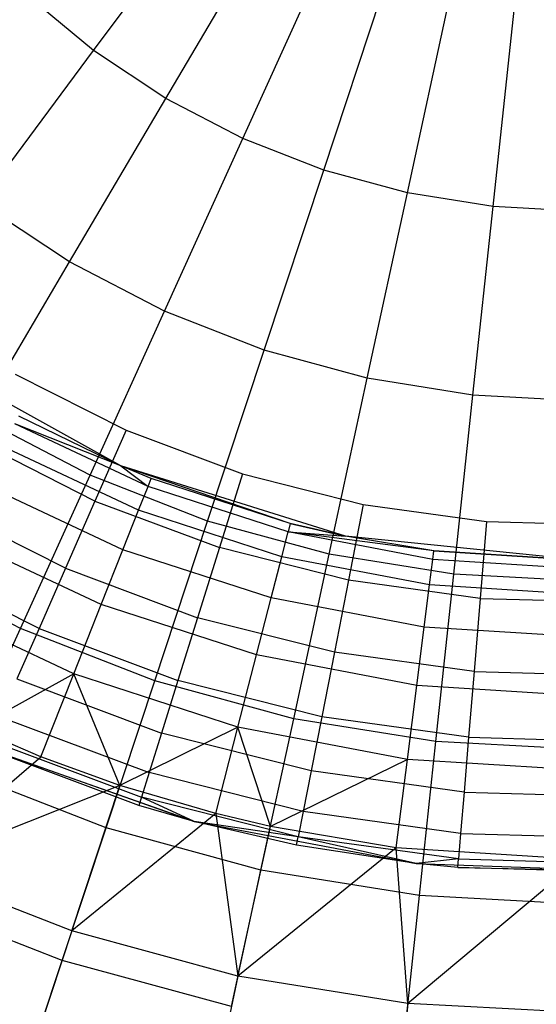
# Model space of a CAD drawing. Extents: x 0.1 to 16.1, y -7 to 7.
# Tile 11 of 68: x 7.3 to 8, y -2.3 to -0.9. Entities that reach past the tile are written whole.
import ezdxf

# ---------------------------------------------------------------- set-up
doc = ezdxf.new("R2010")
doc.units = 0
doc.header["$LTSCALE"] = 2.54
doc.layers.get('0').update_dxf_attribs({"color": 13, "linetype": 'CONTINUOUS'})

# ---------------------------------------------------------------- blocks, each defined once
blk = doc.blocks.new('DROPS_WOOD_E_PM_STL')
at = {"color": 0}
for p, q in [((7.3806, -0.9415, 2.379), (7.5501, -0.7133, 2.286)), ((7.3806, -0.9415, 2.379), (7.5501, -0.7133, 2.286)), ((7.4846, -1.0105, 2.379), (7.6289, -0.7656, 2.286)), ((7.4846, -1.0105, 2.379), (7.6289, -0.7656, 2.286)), ((7.5954, -1.068, 2.379), (7.7128, -0.8092, 2.286)), ((7.5954, -1.068, 2.379), (7.7128, -0.8092, 2.286)), ((7.7116, -1.1135, 2.379), (7.8009, -0.8437, 2.286)), ((7.7116, -1.1135, 2.379), (7.8009, -0.8437, 2.286)), ((7.3806, -0.9415, 2.379), (7.2844, -0.8618, 2.379)), ((7.3806, -0.9415, 2.379), (7.2844, -0.8618, 2.379)), ((7.8321, -1.1463, 2.379), (7.8922, -0.8685, 2.286)), ((7.8321, -1.1463, 2.379), (7.8922, -0.8685, 2.286)), ((7.9553, -1.1662, 2.379), (7.9855, -0.8836, 2.286)), ((7.9553, -1.1662, 2.379), (7.9855, -0.8836, 2.286)), ((7.2177, -1.1607, 2.5009), (7.3806, -0.9415, 2.379)), ((7.2177, -1.1607, 2.5009), (7.3806, -0.9415, 2.379)), ((7.4846, -1.0105, 2.379), (7.3806, -0.9415, 2.379)), ((7.4846, -1.0105, 2.379), (7.3806, -0.9415, 2.379)), ((7.3459, -1.2458, 2.5009), (7.4846, -1.0105, 2.379)), ((7.3459, -1.2458, 2.5009), (7.4846, -1.0105, 2.379)), ((7.5954, -1.068, 2.379), (7.4846, -1.0105, 2.379)), ((7.5954, -1.068, 2.379), (7.4846, -1.0105, 2.379)), ((7.4825, -1.3167, 2.5009), (7.5954, -1.068, 2.379)), ((7.4825, -1.3167, 2.5009), (7.5954, -1.068, 2.379)), ((7.7116, -1.1135, 2.379), (7.5954, -1.068, 2.379)), ((7.7116, -1.1135, 2.379), (7.5954, -1.068, 2.379)), ((7.6259, -1.3728, 2.5009), (7.7116, -1.1135, 2.379)), ((7.6259, -1.3728, 2.5009), (7.7116, -1.1135, 2.379)), ((7.8321, -1.1463, 2.379), (7.7116, -1.1135, 2.379)), ((7.8321, -1.1463, 2.379), (7.7116, -1.1135, 2.379)), ((7.7743, -1.4133, 2.5009), (7.8321, -1.1463, 2.379)), ((7.7743, -1.4133, 2.5009), (7.8321, -1.1463, 2.379)), ((7.9553, -1.1662, 2.379), (7.8321, -1.1463, 2.379)), ((7.9553, -1.1662, 2.379), (7.8321, -1.1463, 2.379)), ((7.3459, -1.2458, 2.5009), (7.2177, -1.1607, 2.5009)), ((7.3459, -1.2458, 2.5009), (7.2177, -1.1607, 2.5009)), ((7.9263, -1.4378, 2.5009), (7.9553, -1.1662, 2.379)), ((7.9263, -1.4378, 2.5009), (7.9553, -1.1662, 2.379)), ((8.08, -1.1728, 2.379), (7.9553, -1.1662, 2.379)), ((8.08, -1.1728, 2.379), (7.9553, -1.1662, 2.379)), ((7.2144, -1.469, 2.6502), (7.3459, -1.2458, 2.5009)), ((7.2144, -1.469, 2.6502), (7.3459, -1.2458, 2.5009)), ((7.4825, -1.3167, 2.5009), (7.3459, -1.2458, 2.5009)), ((7.4825, -1.3167, 2.5009), (7.3459, -1.2458, 2.5009)), ((7.3755, -1.5527, 2.6502), (7.4825, -1.3167, 2.5009)), ((7.3755, -1.5527, 2.6502), (7.4825, -1.3167, 2.5009)), ((7.6259, -1.3728, 2.5009), (7.4825, -1.3167, 2.5009)), ((7.6259, -1.3728, 2.5009), (7.4825, -1.3167, 2.5009)), ((7.4195, -1.5393, 10.1681), (7.1231, -1.3748, 10.1681)), ((7.4195, -1.5393, 10.1681), (7.1231, -1.3748, 10.1681)), ((7.5445, -1.6188, 2.6502), (7.6259, -1.3728, 2.5009)), ((7.5445, -1.6188, 2.6502), (7.6259, -1.3728, 2.5009)), ((7.7743, -1.4133, 2.5009), (7.6259, -1.3728, 2.5009)), ((7.7743, -1.4133, 2.5009), (7.6259, -1.3728, 2.5009)), ((7.2675, -1.4073, 16.033), (7.4272, -1.4881, 16.033)), ((7.2675, -1.4073, 16.033), (7.4272, -1.4881, 16.033)), ((7.7196, -1.6665, 2.6502), (7.7743, -1.4133, 2.5009)), ((7.7196, -1.6665, 2.6502), (7.7743, -1.4133, 2.5009)), ((7.9263, -1.4378, 2.5009), (7.7743, -1.4133, 2.5009)), ((7.9263, -1.4378, 2.5009), (7.7743, -1.4133, 2.5009)), ((7.8988, -1.6954, 2.6502), (7.9263, -1.4378, 2.5009)), ((7.8988, -1.6954, 2.6502), (7.9263, -1.4378, 2.5009)), ((8.08, -1.446, 2.5009), (7.9263, -1.4378, 2.5009)), ((8.08, -1.446, 2.5009), (7.9263, -1.4378, 2.5009)), ((7.3755, -1.5527, 2.6502), (7.2144, -1.469, 2.6502)), ((7.3755, -1.5527, 2.6502), (7.2144, -1.469, 2.6502)), ((7.4195, -1.5393, 8.9556), (7.2731, -1.4678, 8.9556)), ((7.4195, -1.5393, 10.1681), (7.2731, -1.4678, 8.9556)), ((7.4195, -1.5393, 8.9556), (7.2731, -1.4678, 8.9556)), ((7.4195, -1.5393, 10.1681), (7.2731, -1.4678, 8.9556)), ((7.4588, -1.5689, 8.7278), (7.2671, -1.4787, 8.7278)), ((7.4588, -1.5689, 8.7278), (7.2671, -1.4787, 8.7278)), ((7.4195, -1.5393, 8.9556), (7.2671, -1.4787, 8.7278)), ((7.4195, -1.5393, 8.9556), (7.2671, -1.4787, 8.7278)), ((7.4272, -1.4881, 16.033), (7.3825, -1.59, 16.0205)), ((7.4272, -1.4881, 16.033), (7.3825, -1.59, 16.0205)), ((7.4272, -1.4881, 16.033), (7.5949, -1.5509, 16.033)), ((7.4272, -1.4881, 16.033), (7.5949, -1.5509, 16.033)), ((7.3825, -1.59, 16.0205), (7.2119, -1.5036, 16.0205)), ((7.3825, -1.59, 16.0205), (7.2119, -1.5036, 16.0205)), ((7.4452, -1.6033, 8.5026), (7.2492, -1.5111, 8.5026)), ((7.4452, -1.6033, 8.5026), (7.2492, -1.5111, 8.5026)), ((7.4634, -1.5574, 8.9556), (7.4195, -1.5393, 8.9556)), ((7.4195, -1.5393, 8.9556), (7.4588, -1.5689, 8.7278)), ((7.4195, -1.5393, 8.9556), (7.4588, -1.5689, 8.7278)), ((7.4195, -1.5393, 8.9556), (7.4195, -1.5393, 10.1681)), ((7.4634, -1.5574, 8.9556), (7.4195, -1.5393, 8.9556)), ((7.4634, -1.5574, 8.9556), (7.4195, -1.5393, 10.1681)), ((7.4195, -1.5393, 8.9556), (7.4195, -1.5393, 10.1681)), ((7.4634, -1.5574, 8.9556), (7.4195, -1.5393, 10.1681)), ((7.6634, -1.6224, 8.9556), (7.4195, -1.5393, 10.1681)), ((7.6634, -1.6224, 8.9556), (7.4195, -1.5393, 10.1681)), ((7.7428, -1.6407, 10.1681), (7.4195, -1.5393, 10.1681)), ((7.7428, -1.6407, 10.1681), (7.4195, -1.5393, 10.1681)), ((7.2753, -1.7733, 2.8255), (7.3755, -1.5527, 2.6502)), ((7.2753, -1.7733, 2.8255), (7.3755, -1.5527, 2.6502)), ((7.5445, -1.6188, 2.6502), (7.3755, -1.5527, 2.6502)), ((7.5445, -1.6188, 2.6502), (7.3755, -1.5527, 2.6502)), ((7.4588, -1.5689, 8.7278), (7.4634, -1.5574, 8.9556)), ((7.4588, -1.5689, 8.7278), (7.4634, -1.5574, 8.9556)), ((7.6634, -1.6224, 8.9556), (7.4634, -1.5574, 8.9556)), ((7.6634, -1.6224, 8.9556), (7.4634, -1.5574, 8.9556)), ((7.5949, -1.5509, 16.033), (7.5617, -1.6571, 16.0205)), ((7.5949, -1.5509, 16.033), (7.5617, -1.6571, 16.0205)), ((7.5949, -1.5509, 16.033), (7.7685, -1.5949, 16.033)), ((7.5949, -1.5509, 16.033), (7.7685, -1.5949, 16.033)), ((7.4227, -1.6603, 8.2829), (7.2197, -1.5648, 8.2829)), ((7.4227, -1.6603, 8.2829), (7.2197, -1.5648, 8.2829)), ((7.4452, -1.6033, 8.5026), (7.4588, -1.5689, 8.7278)), ((7.4452, -1.6033, 8.5026), (7.4588, -1.5689, 8.7278)), ((7.6604, -1.6344, 8.7278), (7.4588, -1.5689, 8.7278)), ((7.6604, -1.6344, 8.7278), (7.4588, -1.5689, 8.7278)), ((7.3401, -1.6868, 15.9835), (7.159, -1.5952, 15.9835)), ((7.3401, -1.6868, 15.9835), (7.159, -1.5952, 15.9835)), ((7.3825, -1.59, 16.0205), (7.3401, -1.6868, 15.9835)), ((7.3825, -1.59, 16.0205), (7.3401, -1.6868, 15.9835)), ((7.3825, -1.59, 16.0205), (7.5617, -1.6571, 16.0205)), ((7.3825, -1.59, 16.0205), (7.5617, -1.6571, 16.0205)), ((7.7685, -1.5949, 16.033), (7.7471, -1.7041, 16.0205)), ((7.7685, -1.5949, 16.033), (7.7471, -1.7041, 16.0205)), ((7.7685, -1.5949, 16.033), (7.9458, -1.6194, 16.033)), ((7.7685, -1.5949, 16.033), (7.9458, -1.6194, 16.033)), ((7.4227, -1.6603, 8.2829), (7.4452, -1.6033, 8.5026)), ((7.4227, -1.6603, 8.2829), (7.4452, -1.6033, 8.5026)), ((7.6512, -1.6703, 8.5026), (7.4452, -1.6033, 8.5026)), ((7.6512, -1.6703, 8.5026), (7.4452, -1.6033, 8.5026)), ((7.4684, -1.8488, 2.8255), (7.5445, -1.6188, 2.6502)), ((7.4684, -1.8488, 2.8255), (7.5445, -1.6188, 2.6502)), ((7.7196, -1.6665, 2.6502), (7.5445, -1.6188, 2.6502)), ((7.7196, -1.6665, 2.6502), (7.5445, -1.6188, 2.6502)), ((7.6634, -1.6224, 8.9556), (7.6604, -1.6344, 8.7278)), ((7.6634, -1.6224, 8.9556), (7.6604, -1.6344, 8.7278)), ((7.7428, -1.6407, 8.9556), (7.6634, -1.6224, 8.9556)), ((7.6634, -1.6224, 8.9556), (7.7428, -1.6407, 10.1681)), ((7.7428, -1.6407, 8.9556), (7.6634, -1.6224, 8.9556)), ((7.6634, -1.6224, 8.9556), (7.7428, -1.6407, 10.1681)), ((7.9458, -1.6194, 16.033), (7.9366, -1.7303, 16.0205)), ((7.9458, -1.6194, 16.033), (7.9366, -1.7303, 16.0205)), ((7.9458, -1.6194, 16.033), (8.1248, -1.6244, 16.033)), ((7.9458, -1.6194, 16.033), (8.1248, -1.6244, 16.033)), ((7.3915, -1.739, 8.071), (7.1789, -1.639, 8.071)), ((7.3915, -1.739, 8.071), (7.1789, -1.639, 8.071)), ((7.6512, -1.6703, 8.5026), (7.6604, -1.6344, 8.7278)), ((7.6512, -1.6703, 8.5026), (7.6604, -1.6344, 8.7278)), ((7.6604, -1.6344, 8.7278), (7.7428, -1.6407, 8.9556)), ((7.8685, -1.6741, 8.7278), (7.6604, -1.6344, 8.7278)), ((7.8685, -1.6741, 8.7278), (7.6604, -1.6344, 8.7278)), ((7.8701, -1.6618, 8.9556), (7.6604, -1.6344, 8.7278)), ((7.8701, -1.6618, 8.9556), (7.6604, -1.6344, 8.7278)), ((7.6604, -1.6344, 8.7278), (7.7428, -1.6407, 8.9556)), ((7.8701, -1.6618, 8.9556), (7.7428, -1.6407, 8.9556)), ((7.7428, -1.6407, 8.9556), (7.7428, -1.6407, 10.1681)), ((7.7428, -1.6407, 8.9556), (7.7428, -1.6407, 10.1681)), ((7.8701, -1.6618, 8.9556), (7.7428, -1.6407, 8.9556)), ((7.8701, -1.6618, 8.9556), (7.7428, -1.6407, 10.1681)), ((7.8701, -1.6618, 8.9556), (7.7428, -1.6407, 10.1681)), ((8.08, -1.675, 10.1681), (7.7428, -1.6407, 10.1681)), ((8.08, -1.675, 10.1681), (7.7428, -1.6407, 10.1681)), ((7.5617, -1.6571, 16.0205), (7.5301, -1.758, 15.9835)), ((7.5617, -1.6571, 16.0205), (7.5301, -1.758, 15.9835)), ((7.7471, -1.7041, 16.0205), (7.5617, -1.6571, 16.0205)), ((7.7471, -1.7041, 16.0205), (7.5617, -1.6571, 16.0205)), ((7.3915, -1.739, 8.071), (7.4227, -1.6603, 8.2829)), ((7.3915, -1.739, 8.071), (7.4227, -1.6603, 8.2829)), ((7.6359, -1.7296, 8.2829), (7.4227, -1.6603, 8.2829)), ((7.6359, -1.7296, 8.2829), (7.4227, -1.6603, 8.2829)), ((7.6359, -1.7296, 8.2829), (7.6512, -1.6703, 8.5026)), ((7.6359, -1.7296, 8.2829), (7.6512, -1.6703, 8.5026)), ((7.8639, -1.7108, 8.5026), (7.6512, -1.6703, 8.5026)), ((7.8639, -1.7108, 8.5026), (7.6512, -1.6703, 8.5026)), ((7.6684, -1.9034, 2.8255), (7.7196, -1.6665, 2.6502)), ((7.6684, -1.9034, 2.8255), (7.7196, -1.6665, 2.6502)), ((7.8988, -1.6954, 2.6502), (7.7196, -1.6665, 2.6502)), ((7.8988, -1.6954, 2.6502), (7.7196, -1.6665, 2.6502)), ((7.8685, -1.6741, 8.7278), (7.8701, -1.6618, 8.9556)), ((7.8685, -1.6741, 8.7278), (7.8701, -1.6618, 8.9556)), ((8.08, -1.675, 8.9556), (7.8701, -1.6618, 8.9556)), ((7.8701, -1.6618, 8.9556), (8.08, -1.675, 10.1681)), ((7.8701, -1.6618, 8.9556), (8.08, -1.675, 10.1681)), ((8.08, -1.675, 8.9556), (7.8701, -1.6618, 8.9556)), ((7.2753, -1.7733, 2.8255), (7.0914, -1.6778, 2.8255)), ((7.2753, -1.7733, 2.8255), (7.0914, -1.6778, 2.8255)), ((7.302, -1.7736, 15.9239), (7.1116, -1.6773, 15.9239)), ((7.302, -1.7736, 15.9239), (7.1116, -1.6773, 15.9239)), ((7.8639, -1.7108, 8.5026), (7.8685, -1.6741, 8.7278)), ((7.8639, -1.7108, 8.5026), (7.8685, -1.6741, 8.7278)), ((8.08, -1.6874, 8.7278), (7.8685, -1.6741, 8.7278)), ((8.08, -1.6874, 8.7278), (7.8685, -1.6741, 8.7278)), ((7.3401, -1.6868, 15.9835), (7.302, -1.7736, 15.9239)), ((7.3401, -1.6868, 15.9835), (7.302, -1.7736, 15.9239)), ((7.3401, -1.6868, 15.9835), (7.5301, -1.758, 15.9835)), ((7.3401, -1.6868, 15.9835), (7.5301, -1.758, 15.9835)), ((7.873, -1.9363, 2.8255), (7.8988, -1.6954, 2.6502)), ((7.873, -1.9363, 2.8255), (7.8988, -1.6954, 2.6502)), ((8.08, -1.7051, 2.6502), (7.8988, -1.6954, 2.6502)), ((8.08, -1.7051, 2.6502), (7.8988, -1.6954, 2.6502)), ((7.7471, -1.7041, 16.0205), (7.7269, -1.8078, 15.9835)), ((7.7471, -1.7041, 16.0205), (7.7269, -1.8078, 15.9835)), ((7.9366, -1.7303, 16.0205), (7.7471, -1.7041, 16.0205)), ((7.9366, -1.7303, 16.0205), (7.7471, -1.7041, 16.0205)), ((7.8562, -1.7716, 8.2829), (7.8639, -1.7108, 8.5026)), ((7.8562, -1.7716, 8.2829), (7.8639, -1.7108, 8.5026)), ((8.08, -1.7244, 8.5026), (7.8639, -1.7108, 8.5026)), ((8.08, -1.7244, 8.5026), (7.8639, -1.7108, 8.5026)), ((7.352, -1.8387, 7.8696), (7.1273, -1.733, 7.8696)), ((7.352, -1.8387, 7.8696), (7.1273, -1.733, 7.8696)), ((7.352, -1.8387, 7.8696), (7.3915, -1.739, 8.071)), ((7.352, -1.8387, 7.8696), (7.3915, -1.739, 8.071)), ((7.6149, -1.8116, 8.071), (7.3915, -1.739, 8.071)), ((7.6149, -1.8116, 8.071), (7.3915, -1.739, 8.071)), ((7.6149, -1.8116, 8.071), (7.6359, -1.7296, 8.2829)), ((7.6149, -1.8116, 8.071), (7.6359, -1.7296, 8.2829)), ((7.8562, -1.7716, 8.2829), (7.6359, -1.7296, 8.2829)), ((7.8562, -1.7716, 8.2829), (7.6359, -1.7296, 8.2829)), ((7.9366, -1.7303, 16.0205), (7.9279, -1.8356, 15.9835)), ((7.9366, -1.7303, 16.0205), (7.9279, -1.8356, 15.9835)), ((7.9366, -1.7303, 16.0205), (8.1278, -1.7356, 16.0205)), ((7.9366, -1.7303, 16.0205), (8.1278, -1.7356, 16.0205)), ((7.5301, -1.758, 15.9835), (7.5018, -1.8484, 15.9239)), ((7.5301, -1.758, 15.9835), (7.5018, -1.8484, 15.9239)), ((7.7269, -1.8078, 15.9835), (7.5301, -1.758, 15.9835)), ((7.7269, -1.8078, 15.9835), (7.5301, -1.758, 15.9835)), ((7.8456, -1.8556, 8.071), (7.8562, -1.7716, 8.2829)), ((7.8456, -1.8556, 8.071), (7.8562, -1.7716, 8.2829)), ((8.08, -1.7857, 8.2829), (7.8562, -1.7716, 8.2829)), ((8.08, -1.7857, 8.2829), (7.8562, -1.7716, 8.2829)), ((7.1832, -1.9763, 3.0249), (7.2753, -1.7733, 2.8255)), ((7.1832, -1.9763, 3.0249), (7.2753, -1.7733, 2.8255)), ((7.302, -1.7736, 15.9239), (7.2702, -1.8461, 15.8447)), ((7.302, -1.7736, 15.9239), (7.2702, -1.8461, 15.8447)), ((7.4684, -1.8488, 2.8255), (7.2753, -1.7733, 2.8255)), ((7.4684, -1.8488, 2.8255), (7.2753, -1.7733, 2.8255)), ((7.302, -1.7736, 15.9239), (7.5018, -1.8484, 15.9239)), ((7.302, -1.7736, 15.9239), (7.5018, -1.8484, 15.9239)), ((7.5882, -1.9155, 7.8696), (7.6149, -1.8116, 8.071)), ((7.5882, -1.9155, 7.8696), (7.6149, -1.8116, 8.071)), ((7.8456, -1.8556, 8.071), (7.6149, -1.8116, 8.071)), ((7.8456, -1.8556, 8.071), (7.6149, -1.8116, 8.071)), ((7.7269, -1.8078, 15.9835), (7.7087, -1.9008, 15.9239)), ((7.7269, -1.8078, 15.9835), (7.7087, -1.9008, 15.9239)), ((7.9279, -1.8356, 15.9835), (7.7269, -1.8078, 15.9835)), ((7.9279, -1.8356, 15.9835), (7.7269, -1.8078, 15.9835)), ((7.352, -1.8387, 7.8696), (7.2098, -1.9178, 7.681)), ((7.352, -1.8387, 7.8696), (7.2098, -1.9178, 7.681)), ((7.3047, -1.9581, 7.681), (7.352, -1.8387, 7.8696)), ((7.3047, -1.9581, 7.681), (7.352, -1.8387, 7.8696)), ((7.4185, -1.9995, 7.681), (7.352, -1.8387, 7.8696)), ((7.5882, -1.9155, 7.8696), (7.352, -1.8387, 7.8696)), ((7.4185, -1.9995, 7.681), (7.352, -1.8387, 7.8696)), ((7.5882, -1.9155, 7.8696), (7.352, -1.8387, 7.8696)), ((7.9279, -1.8356, 15.9835), (7.9201, -1.9301, 15.9239)), ((7.9279, -1.8356, 15.9835), (7.9201, -1.9301, 15.9239)), ((7.9279, -1.8356, 15.9835), (8.1307, -1.8412, 15.9835)), ((7.9279, -1.8356, 15.9835), (8.1307, -1.8412, 15.9835)), ((7.2702, -1.8461, 15.8447), (7.4782, -1.924, 15.8447)), ((7.2702, -1.8461, 15.8447), (7.4782, -1.924, 15.8447)), ((7.3984, -2.0605, 3.0249), (7.4684, -1.8488, 2.8255)), ((7.3984, -2.0605, 3.0249), (7.4684, -1.8488, 2.8255)), ((7.6684, -1.9034, 2.8255), (7.4684, -1.8488, 2.8255)), ((7.6684, -1.9034, 2.8255), (7.4684, -1.8488, 2.8255)), ((7.5018, -1.8484, 15.9239), (7.4782, -1.924, 15.8447)), ((7.5018, -1.8484, 15.9239), (7.4782, -1.924, 15.8447)), ((7.7087, -1.9008, 15.9239), (7.5018, -1.8484, 15.9239)), ((7.7087, -1.9008, 15.9239), (7.5018, -1.8484, 15.9239)), ((7.8321, -1.962, 7.8696), (7.8456, -1.8556, 8.071)), ((7.8321, -1.962, 7.8696), (7.8456, -1.8556, 8.071)), ((8.08, -1.8704, 8.071), (7.8456, -1.8556, 8.071)), ((8.08, -1.8704, 8.071), (7.8456, -1.8556, 8.071)), ((7.2463, -1.9007, 15.7499), (7.4604, -1.9808, 15.7499)), ((7.2463, -1.9007, 15.7499), (7.4604, -1.9808, 15.7499)), ((7.6212, -2.1213, 3.0249), (7.6684, -1.9034, 2.8255)), ((7.6212, -2.1213, 3.0249), (7.6684, -1.9034, 2.8255)), ((7.873, -1.9363, 2.8255), (7.6684, -1.9034, 2.8255)), ((7.873, -1.9363, 2.8255), (7.6684, -1.9034, 2.8255)), ((7.7087, -1.9008, 15.9239), (7.6935, -1.9785, 15.8447)), ((7.7087, -1.9008, 15.9239), (7.6935, -1.9785, 15.8447)), ((7.9201, -1.9301, 15.9239), (7.7087, -1.9008, 15.9239)), ((7.9201, -1.9301, 15.9239), (7.7087, -1.9008, 15.9239)), ((7.3047, -1.9581, 7.681), (7.2098, -1.9178, 7.681)), ((7.3047, -1.9581, 7.681), (7.2098, -1.9178, 7.681)), ((7.5882, -1.9155, 7.8696), (7.4185, -1.9995, 7.681)), ((7.5882, -1.9155, 7.8696), (7.4185, -1.9995, 7.681)), ((7.4782, -1.924, 15.8447), (7.4604, -1.9808, 15.7499)), ((7.4782, -1.924, 15.8447), (7.4604, -1.9808, 15.7499)), ((7.6935, -1.9785, 15.8447), (7.4782, -1.924, 15.8447)), ((7.6935, -1.9785, 15.8447), (7.4782, -1.924, 15.8447)), ((7.5563, -2.0399, 7.681), (7.5882, -1.9155, 7.8696)), ((7.5563, -2.0399, 7.681), (7.5882, -1.9155, 7.8696)), ((7.6348, -2.0584, 7.681), (7.5882, -1.9155, 7.8696)), ((7.8321, -1.962, 7.8696), (7.5882, -1.9155, 7.8696)), ((7.6348, -2.0584, 7.681), (7.5882, -1.9155, 7.8696)), ((7.8321, -1.962, 7.8696), (7.5882, -1.9155, 7.8696)), ((7.2314, -1.9345, 15.6443), (7.4494, -2.0161, 15.6443)), ((7.2314, -1.9345, 15.6443), (7.4494, -2.0161, 15.6443)), ((7.8493, -2.158, 3.0249), (7.873, -1.9363, 2.8255)), ((7.8493, -2.158, 3.0249), (7.873, -1.9363, 2.8255)), ((8.08, -1.9474, 2.8255), (7.873, -1.9363, 2.8255)), ((8.08, -1.9474, 2.8255), (7.873, -1.9363, 2.8255)), ((7.9201, -1.9301, 15.9239), (7.9135, -2.009, 15.8447)), ((7.9201, -1.9301, 15.9239), (7.9135, -2.009, 15.8447)), ((7.9201, -1.9301, 15.9239), (8.1334, -1.936, 15.9239)), ((7.9201, -1.9301, 15.9239), (8.1334, -1.936, 15.9239)), ((7.2185, -1.9426, 9.533), (7.5252, -2.0513, 9.533)), ((7.2185, -1.9426, 9.533), (7.5252, -2.0513, 9.533)), ((7.5252, -2.0513, 9.533), (7.2264, -1.946, 15.533)), ((7.5252, -2.0513, 9.533), (7.2264, -1.946, 15.533)), ((7.4456, -2.0281, 15.533), (7.2264, -1.946, 15.533)), ((7.4456, -2.0281, 15.533), (7.2264, -1.946, 15.533)), ((7.1187, -2.1186, 7.3652), (7.3047, -1.9581, 7.681)), ((7.1187, -2.1186, 7.3652), (7.3047, -1.9581, 7.681)), ((7.4185, -1.9995, 7.681), (7.3047, -1.9581, 7.681)), ((7.4185, -1.9995, 7.681), (7.3047, -1.9581, 7.681)), ((7.8321, -1.962, 7.8696), (7.6348, -2.0584, 7.681)), ((7.8321, -1.962, 7.8696), (7.6348, -2.0584, 7.681)), ((7.816, -2.0894, 7.681), (7.8321, -1.962, 7.8696)), ((7.816, -2.0894, 7.681), (7.8321, -1.962, 7.8696)), ((8.08, -1.9776, 7.8696), (7.8321, -1.962, 7.8696)), ((8.08, -1.9776, 7.8696), (7.8321, -1.962, 7.8696)), ((7.3984, -2.0605, 3.0249), (7.1832, -1.9763, 3.0249)), ((7.3984, -2.0605, 3.0249), (7.1832, -1.9763, 3.0249)), ((7.4604, -1.9808, 15.7499), (7.4494, -2.0161, 15.6443)), ((7.4604, -1.9808, 15.7499), (7.4494, -2.0161, 15.6443)), ((7.6821, -2.037, 15.7499), (7.4604, -1.9808, 15.7499)), ((7.6821, -2.037, 15.7499), (7.4604, -1.9808, 15.7499)), ((7.6935, -1.9785, 15.8447), (7.6821, -2.037, 15.7499)), ((7.6935, -1.9785, 15.8447), (7.6821, -2.037, 15.7499)), ((7.9135, -2.009, 15.8447), (7.6935, -1.9785, 15.8447)), ((7.9135, -2.009, 15.8447), (7.6935, -1.9785, 15.8447)), ((7.4185, -1.9995, 7.681), (7.1187, -2.1186, 7.3652)), ((7.4185, -1.9995, 7.681), (7.1187, -2.1186, 7.3652)), ((7.3493, -2.2088, 7.3652), (7.4185, -1.9995, 7.681)), ((7.3493, -2.2088, 7.3652), (7.4185, -1.9995, 7.681)), ((7.5563, -2.0399, 7.681), (7.4185, -1.9995, 7.681)), ((7.5563, -2.0399, 7.681), (7.4185, -1.9995, 7.681)), ((7.9135, -2.009, 15.8447), (7.9086, -2.0684, 15.7499)), ((7.9135, -2.009, 15.8447), (7.9086, -2.0684, 15.7499)), ((7.9135, -2.009, 15.8447), (8.1355, -2.0152, 15.8447)), ((7.9135, -2.009, 15.8447), (8.1355, -2.0152, 15.8447)), ((7.4494, -2.0161, 15.6443), (7.4456, -2.0281, 15.533)), ((7.4494, -2.0161, 15.6443), (7.4456, -2.0281, 15.533)), ((7.5252, -2.0513, 15.533), (7.4494, -2.0161, 15.6443)), ((7.5252, -2.0513, 15.533), (7.4494, -2.0161, 15.6443)), ((7.675, -2.0733, 15.6443), (7.4494, -2.0161, 15.6443)), ((7.675, -2.0733, 15.6443), (7.4494, -2.0161, 15.6443)), ((7.5563, -2.0399, 7.681), (7.3493, -2.2088, 7.3652)), ((7.5563, -2.0399, 7.681), (7.3493, -2.2088, 7.3652)), ((7.5252, -2.0513, 9.533), (7.4456, -2.0281, 15.533)), ((7.5252, -2.0513, 15.533), (7.4456, -2.0281, 15.533)), ((7.5252, -2.0513, 9.533), (7.4456, -2.0281, 15.533)), ((7.5252, -2.0513, 15.533), (7.4456, -2.0281, 15.533)), ((7.6348, -2.0584, 7.681), (7.5563, -2.0399, 7.681)), ((7.5563, -2.0399, 7.681), (7.5882, -2.2739, 7.3652)), ((7.5563, -2.0399, 7.681), (7.5882, -2.2739, 7.3652)), ((7.6348, -2.0584, 7.681), (7.5563, -2.0399, 7.681)), ((7.6821, -2.037, 15.7499), (7.675, -2.0733, 15.6443)), ((7.6821, -2.037, 15.7499), (7.675, -2.0733, 15.6443)), ((7.9086, -2.0684, 15.7499), (7.6821, -2.037, 15.7499)), ((7.9086, -2.0684, 15.7499), (7.6821, -2.037, 15.7499)), ((7.6726, -2.0856, 15.533), (7.5252, -2.0513, 9.533)), ((7.5252, -2.0513, 9.533), (7.8448, -2.1119, 9.533)), ((7.6726, -2.0856, 15.533), (7.5252, -2.0513, 9.533)), ((7.6726, -2.0856, 15.533), (7.5252, -2.0513, 15.533)), ((7.5252, -2.0513, 15.533), (7.5252, -2.0513, 9.533)), ((7.5252, -2.0513, 15.533), (7.5252, -2.0513, 9.533)), ((7.5252, -2.0513, 9.533), (7.8448, -2.1119, 9.533)), ((7.6726, -2.0856, 15.533), (7.5252, -2.0513, 15.533)), ((7.675, -2.0733, 15.6443), (7.5252, -2.0513, 15.533)), ((7.675, -2.0733, 15.6443), (7.5252, -2.0513, 15.533)), ((7.3352, -2.2515, 3.2461), (7.3984, -2.0605, 3.0249)), ((7.3352, -2.2515, 3.2461), (7.3984, -2.0605, 3.0249)), ((7.6212, -2.1213, 3.0249), (7.3984, -2.0605, 3.0249)), ((7.6212, -2.1213, 3.0249), (7.3984, -2.0605, 3.0249)), ((7.5882, -2.2739, 7.3652), (7.6348, -2.0584, 7.681)), ((7.5882, -2.2739, 7.3652), (7.6348, -2.0584, 7.681)), ((7.816, -2.0894, 7.681), (7.6348, -2.0584, 7.681)), ((7.816, -2.0894, 7.681), (7.6348, -2.0584, 7.681)), ((7.9086, -2.0684, 15.7499), (7.9055, -2.1052, 15.6443)), ((7.9086, -2.0684, 15.7499), (7.9055, -2.1052, 15.6443)), ((7.9086, -2.0684, 15.7499), (8.1372, -2.0747, 15.7499)), ((7.9086, -2.0684, 15.7499), (8.1372, -2.0747, 15.7499)), ((7.6726, -2.0856, 15.533), (7.675, -2.0733, 15.6443)), ((7.6726, -2.0856, 15.533), (7.675, -2.0733, 15.6443)), ((7.8448, -2.1119, 15.533), (7.675, -2.0733, 15.6443)), ((7.8448, -2.1119, 15.533), (7.675, -2.0733, 15.6443)), ((7.9055, -2.1052, 15.6443), (7.675, -2.0733, 15.6443)), ((7.9055, -2.1052, 15.6443), (7.675, -2.0733, 15.6443)), ((7.816, -2.0894, 7.681), (7.5882, -2.2739, 7.3652)), ((7.816, -2.0894, 7.681), (7.5882, -2.2739, 7.3652)), ((7.8448, -2.1119, 9.533), (7.6726, -2.0856, 15.533)), ((7.8448, -2.1119, 15.533), (7.6726, -2.0856, 15.533)), ((7.8448, -2.1119, 9.533), (7.6726, -2.0856, 15.533)), ((7.8448, -2.1119, 15.533), (7.6726, -2.0856, 15.533)), ((7.8327, -2.3133, 7.3652), (7.816, -2.0894, 7.681)), ((8.08, -2.106, 7.681), (7.816, -2.0894, 7.681)), ((7.8327, -2.3133, 7.3652), (7.816, -2.0894, 7.681)), ((8.08, -2.106, 7.681), (7.816, -2.0894, 7.681)), ((8.08, -2.106, 7.681), (7.8327, -2.3133, 7.3652)), ((8.08, -2.106, 7.681), (7.8327, -2.3133, 7.3652)), ((7.9055, -2.1052, 15.6443), (7.8448, -2.1119, 15.533)), ((7.9055, -2.1052, 15.6443), (7.8448, -2.1119, 15.533)), ((7.9045, -2.1177, 15.533), (7.9055, -2.1052, 15.6443)), ((7.9045, -2.1177, 15.533), (7.9055, -2.1052, 15.6443)), ((7.9055, -2.1052, 15.6443), (8.1382, -2.1117, 15.6443)), ((7.9055, -2.1052, 15.6443), (8.1382, -2.1117, 15.6443)), ((7.3493, -2.2088, 7.3652), (7.1187, -2.1186, 7.3652)), ((7.3493, -2.2088, 7.3652), (7.1187, -2.1186, 7.3652)), ((7.5787, -2.3179, 3.2461), (7.6212, -2.1213, 3.0249)), ((7.5787, -2.3179, 3.2461), (7.6212, -2.1213, 3.0249)), ((7.8493, -2.158, 3.0249), (7.6212, -2.1213, 3.0249)), ((7.8493, -2.158, 3.0249), (7.6212, -2.1213, 3.0249)), ((7.9045, -2.1177, 15.533), (7.8448, -2.1119, 9.533)), ((7.8448, -2.1119, 9.533), (8.1699, -2.1231, 9.533)), ((7.9045, -2.1177, 15.533), (7.8448, -2.1119, 9.533)), ((7.9045, -2.1177, 15.533), (7.8448, -2.1119, 15.533)), ((7.8448, -2.1119, 15.533), (7.8448, -2.1119, 9.533)), ((7.8448, -2.1119, 15.533), (7.8448, -2.1119, 9.533)), ((7.8448, -2.1119, 9.533), (8.1699, -2.1231, 9.533)), ((7.9045, -2.1177, 15.533), (7.8448, -2.1119, 15.533)), ((8.1385, -2.1242, 15.533), (7.9045, -2.1177, 15.533)), ((7.9045, -2.1177, 15.533), (8.1699, -2.1231, 9.533)), ((7.9045, -2.1177, 15.533), (8.1699, -2.1231, 9.533)), ((8.1385, -2.1242, 15.533), (7.9045, -2.1177, 15.533)), ((7.3352, -2.2515, 3.2461), (7.1001, -2.1596, 3.2461)), ((7.3352, -2.2515, 3.2461), (7.1001, -2.1596, 3.2461)), ((7.8279, -2.358, 3.2461), (7.8493, -2.158, 3.0249)), ((7.8279, -2.358, 3.2461), (7.8493, -2.158, 3.0249)), ((8.08, -2.1703, 3.0249), (7.8493, -2.158, 3.0249)), ((8.08, -2.1703, 3.0249), (7.8493, -2.158, 3.0249)), ((7.3493, -2.2088, 7.3652), (7.2888, -2.3917, 7.0318)), ((7.3493, -2.2088, 7.3652), (7.2888, -2.3917, 7.0318)), ((7.5882, -2.2739, 7.3652), (7.3493, -2.2088, 7.3652)), ((7.5882, -2.2739, 7.3652), (7.3493, -2.2088, 7.3652)), ((7.2795, -2.4198, 3.487), (7.3352, -2.2515, 3.2461)), ((7.2795, -2.4198, 3.487), (7.3352, -2.2515, 3.2461)), ((7.5787, -2.3179, 3.2461), (7.3352, -2.2515, 3.2461)), ((7.5787, -2.3179, 3.2461), (7.3352, -2.2515, 3.2461)), ((7.5882, -2.2739, 7.3652), (7.5475, -2.4623, 7.0318)), ((7.5882, -2.2739, 7.3652), (7.5475, -2.4623, 7.0318)), ((7.8327, -2.3133, 7.3652), (7.5882, -2.2739, 7.3652)), ((7.8327, -2.3133, 7.3652), (7.5882, -2.2739, 7.3652)), ((7.8327, -2.3133, 7.3652), (7.8122, -2.505, 7.0318)), ((7.8327, -2.3133, 7.3652), (7.8122, -2.505, 7.0318)), ((8.08, -2.3265, 7.3652), (7.8327, -2.3133, 7.3652)), ((8.08, -2.3265, 7.3652), (7.8327, -2.3133, 7.3652))]:
    blk.add_line(p, q, dxfattribs=at)

msp = doc.modelspace()

# ---------------------------------------------------------------- block references
at = {"color": 0}
msp.add_blockref('DROPS_WOOD_E_PM_STL', (0, 0), dxfattribs=at)

doc.saveas('drawing.dxf')
